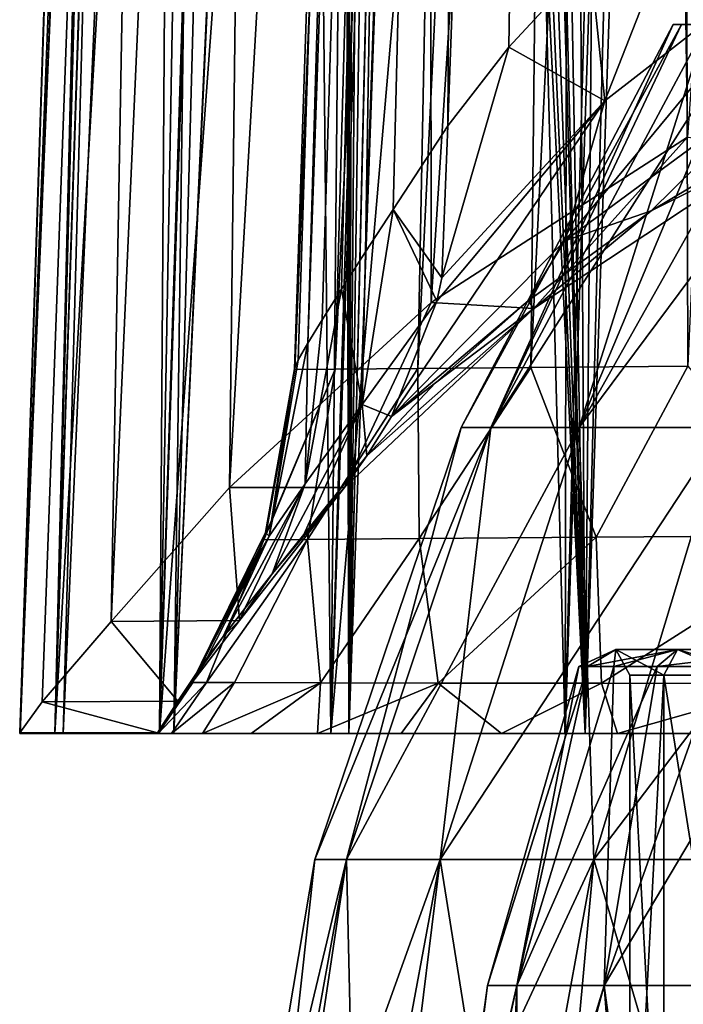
# Model space of a CAD drawing. Header units: millimetres. Extents: x -198 to 325, y 0 to 239.
# Tile 67 of 256: x -21.75 to -16.69, y 45.54 to 53.04. Entities that reach past the tile are written whole.
import ezdxf

# ---------------------------------------------------------------- set-up
doc = ezdxf.new("R2010")
doc.units = ezdxf.units.MM
doc.header["$LTSCALE"] = 65.185185
for name, color, linetype in [('13', 7, 'CONTINUOUS'), ('1374', 7, 'CONTINUOUS'), ('1375', 7, 'CONTINUOUS'), ('1376', 7, 'CONTINUOUS'), ('1403', 7, 'CONTINUOUS'), ('1404', 7, 'CONTINUOUS'), ('1406', 7, 'CONTINUOUS'), ('1408', 7, 'CONTINUOUS'), ('1410', 7, 'CONTINUOUS'), ('1411', 7, 'CONTINUOUS'), ('1412', 7, 'CONTINUOUS'), ('1413', 7, 'CONTINUOUS'), ('1882', 7, 'CONTINUOUS'), ('1883', 7, 'CONTINUOUS'), ('1884', 7, 'CONTINUOUS'), ('1885', 7, 'CONTINUOUS'), ('1886', 7, 'CONTINUOUS'), ('1891', 7, 'CONTINUOUS'), ('1892', 7, 'CONTINUOUS'), ('2', 7, 'CONTINUOUS'), ('302', 7, 'CONTINUOUS'), ('6', 7, 'CONTINUOUS'), ('7', 7, 'CONTINUOUS')]:
    doc.layers.add(name, color=color, linetype=linetype)

msp = doc.modelspace()

# ---------------------------------------------------------------- linework, layer by layer
at = {"layer": '13', "color": 7, "linetype": 'CONTINUOUS'}
for points in [[(-17.4219, 48.1102, 1.5242), (-17.4885, 48.1102, 0), (-17.2071, 48.2404, 1.4258), (-17.4219, 48.1102, 1.5242)], [(-17.4885, 48.1102, 0), (-17.4219, 48.1102, -1.5242), (-17.2071, 48.2404, -1.4258), (-17.4885, 48.1102, 0)], [(-17.4885, 48.1102, 0), (-17.2071, 48.2404, -1.4258), (-17.2071, 48.2404, 1.4258), (-17.4885, 48.1102, 0)], [(-17.2228, 48.1102, 3.0368), (-17.4219, 48.1102, 1.5242), (-16.7377, 48.2404, 4.2386), (-17.2228, 48.1102, 3.0368)], [(-17.4219, 48.1102, 1.5242), (-17.2071, 48.2404, 1.4258), (-16.7377, 48.2404, 4.2386), (-17.4219, 48.1102, 1.5242)], [(-17.4219, 48.1102, -1.5242), (-17.2228, 48.1102, -3.0368), (-17.2071, 48.2404, -1.4258), (-17.4219, 48.1102, -1.5242)], [(-16.8926, 48.1102, 4.5263), (-17.2228, 48.1102, 3.0368), (-16.7377, 48.2404, 4.2386), (-16.8926, 48.1102, 4.5263)], [(-17.2228, 48.1102, -3.0368), (-16.8926, 48.1102, -4.5263), (-16.7377, 48.2404, -4.2386), (-17.2228, 48.1102, -3.0368)], [(-17.2228, 48.1102, -3.0368), (-16.7377, 48.2404, -4.2386), (-17.2071, 48.2404, -1.4258), (-17.2228, 48.1102, -3.0368)], [(-16.8402, 48.0433, -2.9694), (-17.1, 48.0433, 0), (-17.2071, 48.2404, -1.4258), (-16.8402, 48.0433, -2.9694)], [(-16.7377, 48.2404, -4.2386), (-16.8402, 48.0433, -2.9694), (-17.2071, 48.2404, -1.4258), (-16.7377, 48.2404, -4.2386)], [(-17.1, 48.0433, 0), (-16.8402, 48.0433, 2.9694), (-17.2071, 48.2404, 1.4258), (-17.1, 48.0433, 0)], [(-17.2071, 48.2404, -1.4258), (-17.1, 48.0433, 0), (-17.2071, 48.2404, 1.4258), (-17.2071, 48.2404, -1.4258)], [(-17.2071, 48.2404, 1.4258), (-16.8402, 48.0433, 2.9694), (-16.7377, 48.2404, 4.2386), (-17.2071, 48.2404, 1.4258)], [(-16.4338, 48.1102, 5.9814), (-16.8926, 48.1102, 4.5263), (-15.8118, 48.2404, 6.9357), (-16.4338, 48.1102, 5.9814)], [(-16.8926, 48.1102, 4.5263), (-16.7377, 48.2404, 4.2386), (-15.8118, 48.2404, 6.9357), (-16.8926, 48.1102, 4.5263)], [(-16.8926, 48.1102, -4.5263), (-16.4338, 48.1102, -5.9814), (-16.7377, 48.2404, -4.2386), (-16.8926, 48.1102, -4.5263)], [(-16.0687, 48.0433, -5.8485), (-16.8402, 48.0433, -2.9694), (-16.7377, 48.2404, -4.2386), (-16.0687, 48.0433, -5.8485)], [(-16.8402, 48.0433, 2.9694), (-16.0687, 48.0433, 5.8485), (-16.7377, 48.2404, 4.2386), (-16.8402, 48.0433, 2.9694)], [(-16.4338, 48.1102, -5.9814), (-15.8118, 48.2404, -6.9357), (-16.7377, 48.2404, -4.2386), (-16.4338, 48.1102, -5.9814)], [(-15.8118, 48.2404, -6.9357), (-16.0687, 48.0433, -5.8485), (-16.7377, 48.2404, -4.2386), (-15.8118, 48.2404, -6.9357)], [(-16.7377, 48.2404, 4.2386), (-16.0687, 48.0433, 5.8485), (-15.8118, 48.2404, 6.9357), (-16.7377, 48.2404, 4.2386)]]:
    msp.add_3dface(points, dxfattribs=at)
at = {"layer": '1374', "color": 7, "linetype": 'CONTINUOUS'}
for points in [[(-21.4179, 47.6, 3.7858), (-21.7457, 47.6, 0.4339), (-20.6949, 47.6, 0.4339), (-21.4179, 47.6, 3.7858)], [(-20.5765, 47.6, 7.048), (-21.4179, 47.6, 3.7858), (-20.5932, 47.6, 2.1003), (-20.5765, 47.6, 7.048)], [(-20.5932, 47.6, 2.1003), (-21.4179, 47.6, 3.7858), (-20.6949, 47.6, 0.4339), (-20.5932, 47.6, 2.1003)], [(-20.357, 47.6, 3.7522), (-20.5765, 47.6, 7.048), (-20.5932, 47.6, 2.1003), (-20.357, 47.6, 3.7522)], [(-19.2408, 47.6, 10.1406), (-20.5765, 47.6, 7.048), (-19.4814, 47.6, 7.0126), (-19.2408, 47.6, 10.1406)], [(-19.4814, 47.6, 7.0126), (-20.5765, 47.6, 7.048), (-19.9857, 47.6, 5.3966), (-19.4814, 47.6, 7.0126)], [(-19.9857, 47.6, 5.3966), (-20.5765, 47.6, 7.048), (-20.357, 47.6, 3.7522), (-19.9857, 47.6, 5.3966)], [(-18.8433, 47.6, 8.5854), (-19.2408, 47.6, 10.1406), (-19.4814, 47.6, 7.0126), (-18.8433, 47.6, 8.5854)], [(-17.4409, 47.6, 12.994), (-19.2408, 47.6, 10.1406), (-18.0793, 47.6, 10.1027), (-17.4409, 47.6, 12.994)], [(-18.0793, 47.6, 10.1027), (-19.2408, 47.6, 10.1406), (-18.8433, 47.6, 8.5854), (-18.0793, 47.6, 10.1027)], [(-17.1947, 47.6, 11.5499), (-17.4409, 47.6, 12.994), (-18.0793, 47.6, 10.1027), (-17.1947, 47.6, 11.5499)], [(-15.2229, 47.6, 15.5345), (-17.4409, 47.6, 12.994), (-16.1969, 47.6, 12.9191), (-15.2229, 47.6, 15.5345)], [(-16.1969, 47.6, 12.9191), (-17.4409, 47.6, 12.994), (-17.1947, 47.6, 11.5499), (-16.1969, 47.6, 12.9191)]]:
    msp.add_3dface(points, dxfattribs=at)
at = {"layer": '1375', "color": 7, "linetype": 'CONTINUOUS'}
for points in [[(-16.9974, 76.0727, -11.9903), (-14.9554, 76.3218, -14.4454), (-16.662, 52.143, -13.7424), (-16.9974, 76.0727, -11.9903)], [(-18.6385, 75.8379, -9.2526), (-16.9974, 76.0727, -11.9903), (-18.6134, 50.882, -11.0383), (-18.6385, 75.8379, -9.2526)], [(-18.6134, 50.882, -11.0383), (-16.9974, 76.0727, -11.9903), (-16.662, 52.143, -13.7424), (-18.6134, 50.882, -11.0383)], [(-19.8388, 75.6387, -6.301), (-18.6385, 75.8379, -9.2526), (-20.1508, 49.4738, -8.0185), (-19.8388, 75.6387, -6.301)], [(-20.1508, 49.4738, -8.0185), (-18.6385, 75.8379, -9.2526), (-18.6134, 50.882, -11.0383), (-20.1508, 49.4738, -8.0185)], [(-20.5708, 75.494, -3.2128), (-19.8388, 75.6387, -6.301), (-21.0534, 48.4536, -5.3467), (-20.5708, 75.494, -3.2128)], [(-21.0534, 48.4536, -5.3467), (-19.8388, 75.6387, -6.301), (-20.1508, 49.4738, -8.0185), (-21.0534, 48.4536, -5.3467)], [(-21.7498, 47.6047), (-20.8227, 75.4176), (-20.5708, 75.494, -3.2128), (-21.7498, 47.6047)], [(-21.7498, 47.6047), (-20.5708, 75.494, -3.2128), (-21.5775, 47.8421, -2.6686), (-21.7498, 47.6047)], [(-21.5775, 47.8421, -2.6686), (-20.5708, 75.494, -3.2128), (-21.0534, 48.4536, -5.3467), (-21.5775, 47.8421, -2.6686)]]:
    msp.add_3dface(points, dxfattribs=at)
at = {"layer": '1376', "color": 7, "linetype": 'CONTINUOUS'}
for points in [[(-19.8207, 75.5056, 6.6575), (-20.5765, 47.6, 7.048), (-19.3049, 75.5725, 8.1397), (-19.8207, 75.5056, 6.6575)], [(-19.3049, 75.5725, 8.1397), (-20.5765, 47.6, 7.048), (-19.307, 75.3711, 8.1504), (-19.3049, 75.5725, 8.1397)], [(-21.4179, 47.6, 3.7858), (-20.5765, 47.6, 7.048), (-20.2009, 75.4591, 5.2705), (-21.4179, 47.6, 3.7858)], [(-20.6665, 75.4125, 2.6601), (-21.4179, 47.6, 3.7858), (-20.2009, 75.4591, 5.2705), (-20.6665, 75.4125, 2.6601)], [(-20.2009, 75.4591, 5.2705), (-20.5765, 47.6, 7.048), (-19.8207, 75.5056, 6.6575), (-20.2009, 75.4591, 5.2705)], [(-21.7498, 47.6047), (-21.7489, 47.6012, 0.2152), (-20.8227, 75.4176), (-21.7498, 47.6047)], [(-21.7489, 47.6012, 0.2152), (-21.7457, 47.6, 0.4339), (-20.8227, 75.4176), (-21.7489, 47.6012, 0.2152)], [(-20.8227, 75.4176), (-21.7457, 47.6, 0.4339), (-20.6665, 75.4125, 2.6601), (-20.8227, 75.4176)], [(-21.7457, 47.6, 0.4339), (-21.4179, 47.6, 3.7858), (-20.6665, 75.4125, 2.6601), (-21.7457, 47.6, 0.4339)], [(-19.3091, 75.1681, 8.1611), (-19.307, 75.3711, 8.1504), (-20.5765, 47.6, 7.048), (-19.3091, 75.1681, 8.1611)], [(-20.5765, 47.6, 7.048), (-19.2408, 47.6, 10.1406), (-19.3091, 75.1681, 8.1611), (-20.5765, 47.6, 7.048)], [(-19.3091, 75.1681, 8.1611), (-19.2408, 47.6, 10.1406), (-19.3047, 74.4045, 8.2328), (-19.3091, 75.1681, 8.1611)], [(-19.3047, 74.4045, 8.2328), (-19.2408, 47.6, 10.1406), (-19.2776, 73.678, 8.3577), (-19.3047, 74.4045, 8.2328)], [(-19.2776, 73.678, 8.3577), (-19.2408, 47.6, 10.1406), (-19.2511, 73.2505, 8.4562), (-19.2776, 73.678, 8.3577)], [(-19.2511, 73.2505, 8.4562), (-19.2408, 47.6, 10.1406), (-19.2283, 72.9551, 8.5343), (-19.2511, 73.2505, 8.4562)], [(-19.2283, 72.9551, 8.5343), (-19.2408, 47.6, 10.1406), (-19.1536, 72.2045, 8.7682), (-19.2283, 72.9551, 8.5343)], [(-19.1536, 72.2045, 8.7682), (-19.2408, 47.6, 10.1406), (-19.0497, 71.4192, 9.0635), (-19.1536, 72.2045, 8.7682)], [(-19.0497, 71.4192, 9.0635), (-19.2408, 47.6, 10.1406), (-18.9105, 70.5885, 9.426), (-19.0497, 71.4192, 9.0635)], [(-18.9105, 70.5885, 9.426), (-19.2408, 47.6, 10.1406), (-18.7276, 69.7003, 9.8642), (-18.9105, 70.5885, 9.426)], [(-18.7276, 69.7003, 9.8642), (-19.2408, 47.6, 10.1406), (-18.7233, 69.681, 9.8742), (-18.7276, 69.7003, 9.8642)], [(-18.7233, 69.681, 9.8742), (-19.2408, 47.6, 10.1406), (-18.4888, 68.74, 10.3892), (-18.7233, 69.681, 9.8742)], [(-19.2408, 47.6, 10.1406), (-17.4409, 47.6, 12.994), (-18.4888, 68.74, 10.3892), (-19.2408, 47.6, 10.1406)], [(-18.4888, 68.74, 10.3892), (-17.4409, 47.6, 12.994), (-18.3439, 68.2303, 10.6869), (-18.4888, 68.74, 10.3892)], [(-18.3439, 68.2303, 10.6869), (-17.4409, 47.6, 12.994), (-18.1795, 67.7012, 11.0091), (-18.3439, 68.2303, 10.6869)], [(-18.1795, 67.7012, 11.0091), (-17.4409, 47.6, 12.994), (-17.9938, 67.1537, 11.3556), (-18.1795, 67.7012, 11.0091)], [(-17.9938, 67.1537, 11.3556), (-17.4409, 47.6, 12.994), (-17.9284, 66.9719, 11.4734), (-17.9938, 67.1537, 11.3556)], [(-17.9284, 66.9719, 11.4734), (-17.4409, 47.6, 12.994), (-17.7847, 66.5889, 11.7259), (-17.9284, 66.9719, 11.4734)], [(-17.7847, 66.5889, 11.7259), (-17.4409, 47.6, 12.994), (-17.5505, 66.0101, 12.119), (-17.7847, 66.5889, 11.7259)], [(-17.5505, 66.0101, 12.119), (-17.4409, 47.6, 12.994), (-17.2896, 65.4198, 12.5333), (-17.5505, 66.0101, 12.119)], [(-17.2896, 65.4198, 12.5333), (-17.4409, 47.6, 12.994), (-17.001, 64.8224, 12.9661), (-17.2896, 65.4198, 12.5333)], [(-17.001, 64.8224, 12.9661), (-17.4409, 47.6, 12.994), (-16.8749, 64.5779, 13.1476), (-17.001, 64.8224, 12.9661)], [(-17.4409, 47.6, 12.994), (-15.2229, 47.6, 15.5345), (-16.8749, 64.5779, 13.1476), (-17.4409, 47.6, 12.994)], [(-16.8749, 64.5779, 13.1476), (-15.2229, 47.6, 15.5345), (-16.6794, 64.2157, 13.4205), (-16.8749, 64.5779, 13.1476)]]:
    msp.add_3dface(points, dxfattribs=at)
at = {"layer": '1403', "color": 7, "linetype": 'CONTINUOUS'}
for points in [[(-17.7127, 73.5034, -6.5514), (-18.3633, 73.4015, -4.4246), (-18.4864, 52.2292, -6.4961), (-17.7127, 73.5034, -6.5514)], [(-18.0238, 52.8282, -7.6359), (-17.7127, 73.5034, -6.5514), (-18.4864, 52.2292, -6.4961), (-18.0238, 52.8282, -7.6359)], [(-17.4029, 53.4986, -8.9123), (-17.7127, 73.5034, -6.5514), (-18.0238, 52.8282, -7.6359), (-17.4029, 53.4986, -8.9123)], [(-18.3633, 73.4015, -4.4246), (-18.7564, 73.3294, -2.2534), (-19.1139, 51.2695, -4.4568), (-18.3633, 73.4015, -4.4246)], [(-18.9038, 51.5919, -5.2372), (-18.3633, 73.4015, -4.4246), (-19.1139, 51.2695, -4.4568), (-18.9038, 51.5919, -5.2372)], [(-18.4864, 52.2292, -6.4961), (-18.3633, 73.4015, -4.4246), (-18.9038, 51.5919, -5.2372), (-18.4864, 52.2292, -6.4961)], [(-18.8925, 73.2904), (-19.6563, 50.3772), (-19.6275, 50.4455, -1.0206), (-18.8925, 73.2904)], [(-19.5549, 50.5729, -1.9286), (-18.8925, 73.2904), (-19.6275, 50.4455, -1.0206), (-19.5549, 50.5729, -1.9286)], [(-18.7564, 73.3294, -2.2534), (-18.8925, 73.2904), (-19.5549, 50.5729, -1.9286), (-18.7564, 73.3294, -2.2534)], [(-19.446, 50.7505, -2.7809), (-18.7564, 73.3294, -2.2534), (-19.5549, 50.5729, -1.9286), (-19.446, 50.7505, -2.7809)], [(-19.2987, 50.983, -3.6247), (-18.7564, 73.3294, -2.2534), (-19.446, 50.7505, -2.7809), (-19.2987, 50.983, -3.6247)], [(-19.1139, 51.2695, -4.4568), (-18.7564, 73.3294, -2.2534), (-19.2987, 50.983, -3.6247), (-19.1139, 51.2695, -4.4568)]]:
    msp.add_3dface(points, dxfattribs=at)
at = {"layer": '1404', "color": 7, "linetype": 'CONTINUOUS'}
for points in [[(-15.625, 73.6361, 11.0845), (-16.6588, 50.3974, 10.48), (-16.7218, 73.5094, 9.177), (-15.625, 73.6361, 11.0845)], [(-16.6588, 50.3974, 10.48), (-17.8538, 50.3873, 8.2612), (-16.7218, 73.5094, 9.177), (-16.6588, 50.3974, 10.48)], [(-16.7218, 73.5094, 9.177), (-17.8538, 50.3873, 8.2612), (-17.6071, 73.4067, 7.1505), (-16.7218, 73.5094, 9.177)], [(-17.8538, 50.3873, 8.2612), (-18.7164, 50.3801, 6.0327), (-17.6071, 73.4067, 7.1505), (-17.8538, 50.3873, 8.2612)], [(-17.6071, 73.4067, 7.1505), (-18.7164, 50.3801, 6.0327), (-18.2659, 73.3336, 5.0346), (-17.6071, 73.4067, 7.1505)], [(-19.6563, 50.3772), (-18.8925, 73.2904), (-18.7103, 73.2913, 2.7284), (-19.6563, 50.3772)], [(-19.6552, 50.3727, 0.2215), (-19.6563, 50.3765, 0.0256), (-18.7103, 73.2913, 2.7284), (-19.6552, 50.3727, 0.2215)], [(-18.7103, 73.2913, 2.7284), (-19.6563, 50.3765, 0.0256), (-19.6563, 50.3772), (-18.7103, 73.2913, 2.7284)], [(-19.6522, 50.3718, 0.4103), (-19.6552, 50.3727, 0.2215), (-18.7103, 73.2913, 2.7284), (-19.6522, 50.3718, 0.4103)], [(-19.3453, 50.3746, 3.4934), (-19.6522, 50.3718, 0.4103), (-18.7103, 73.2913, 2.7284), (-19.3453, 50.3746, 3.4934)], [(-18.7164, 50.3801, 6.0327), (-19.3453, 50.3746, 3.4934), (-18.2659, 73.3336, 5.0346), (-18.7164, 50.3801, 6.0327)], [(-18.2659, 73.3336, 5.0346), (-19.3453, 50.3746, 3.4934), (-18.7103, 73.2913, 2.7284), (-18.2659, 73.3336, 5.0346)]]:
    msp.add_3dface(points, dxfattribs=at)
at = {"layer": '1406', "color": 7, "linetype": 'CONTINUOUS'}
for points in [[(-18.6134, 50.882, -11.0383), (-16.662, 52.143, -13.7424), (-17.8314, 50.8366, -10.941), (-18.6134, 50.882, -11.0383)], [(-17.8314, 50.8366, -10.941), (-16.662, 52.143, -13.7424), (-15.9745, 52.0621, -13.569), (-17.8314, 50.8366, -10.941)], [(-20.1508, 49.4738, -8.0185), (-18.6134, 50.882, -11.0383), (-19.2756, 49.4738, -8.0185), (-20.1508, 49.4738, -8.0185)], [(-19.2756, 49.4738, -8.0185), (-18.6134, 50.882, -11.0383), (-17.8314, 50.8366, -10.941), (-19.2756, 49.4738, -8.0185)]]:
    msp.add_3dface(points, dxfattribs=at)
at = {"layer": '1408', "color": 7, "linetype": 'CONTINUOUS'}
for points in [[(-21.0534, 48.4536, -5.3467), (-20.1508, 49.4738, -8.0185), (-20.0759, 48.4599, -5.3675), (-21.0534, 48.4536, -5.3467)], [(-20.1508, 49.4738, -8.0185), (-19.2756, 49.4738, -8.0185), (-20.0759, 48.4599, -5.3675), (-20.1508, 49.4738, -8.0185)], [(-21.5775, 47.8421, -2.6686), (-21.0534, 48.4536, -5.3467), (-20.5461, 47.8448, -2.6856), (-21.5775, 47.8421, -2.6686)], [(-20.5461, 47.8448, -2.6856), (-21.0534, 48.4536, -5.3467), (-20.0759, 48.4599, -5.3675), (-20.5461, 47.8448, -2.6856)], [(-21.7498, 47.6047), (-21.5775, 47.8421, -2.6686), (-20.6993, 47.6055, -0.0352), (-21.7498, 47.6047)], [(-20.6993, 47.6055, -0.0352), (-21.5775, 47.8421, -2.6686), (-20.5461, 47.8448, -2.6856), (-20.6993, 47.6055, -0.0352)], [(-20.6983, 47.6014, 0.1993), (-21.7498, 47.6047), (-20.6993, 47.6055, -0.0352), (-20.6983, 47.6014, 0.1993)], [(-21.7489, 47.6012, 0.2152), (-21.7498, 47.6047), (-20.6983, 47.6014, 0.1993), (-21.7489, 47.6012, 0.2152)], [(-20.6949, 47.6, 0.4339), (-21.7489, 47.6012, 0.2152), (-20.6983, 47.6014, 0.1993), (-20.6949, 47.6, 0.4339)], [(-21.7457, 47.6, 0.4339), (-21.7489, 47.6012, 0.2152), (-20.6949, 47.6, 0.4339), (-21.7457, 47.6, 0.4339)]]:
    msp.add_3dface(points, dxfattribs=at)
at = {"layer": '1410', "color": 7, "linetype": 'CONTINUOUS'}
for points in [[(-16.939, 51.5807, -11.9948), (-15.9745, 52.0621, -13.569), (-15.7166, 52.3091, -13.6252), (-16.939, 51.5807, -11.9948)], [(-17.8314, 50.8366, -10.941), (-15.9745, 52.0621, -13.569), (-16.939, 51.5807, -11.9948), (-17.8314, 50.8366, -10.941)], [(-17.8762, 50.8961, -10.4686), (-17.8314, 50.8366, -10.941), (-16.939, 51.5807, -11.9948), (-17.8762, 50.8961, -10.4686)], [(-18.5824, 50.2714, -9.0774), (-17.8314, 50.8366, -10.941), (-17.8762, 50.8961, -10.4686), (-18.5824, 50.2714, -9.0774)], [(-19.2756, 49.4738, -8.0185), (-17.8314, 50.8366, -10.941), (-19.1057, 49.7152, -7.838), (-19.2756, 49.4738, -8.0185)], [(-19.1057, 49.7152, -7.838), (-17.8314, 50.8366, -10.941), (-18.5824, 50.2714, -9.0774), (-19.1057, 49.7152, -7.838)]]:
    msp.add_3dface(points, dxfattribs=at)
at = {"layer": '1411', "color": 7, "linetype": 'CONTINUOUS'}
for points in [[(-19.5857, 49.1165, -6.2964), (-19.2756, 49.4738, -8.0185), (-19.1057, 49.7152, -7.838), (-19.5857, 49.1165, -6.2964)], [(-20.0759, 48.4599, -5.3675), (-19.2756, 49.4738, -8.0185), (-19.825, 48.8165, -5.3522), (-20.0759, 48.4599, -5.3675)], [(-19.825, 48.8165, -5.3522), (-19.2756, 49.4738, -8.0185), (-19.5857, 49.1165, -6.2964), (-19.825, 48.8165, -5.3522)], [(-20.0337, 48.5523, -4.3545), (-20.0759, 48.4599, -5.3675), (-19.825, 48.8165, -5.3522), (-20.0337, 48.5523, -4.3545)], [(-20.1992, 48.3387, -3.3485), (-20.0759, 48.4599, -5.3675), (-20.0337, 48.5523, -4.3545), (-20.1992, 48.3387, -3.3485)], [(-20.5461, 47.8448, -2.6856), (-20.0759, 48.4599, -5.3675), (-20.1992, 48.3387, -3.3485), (-20.5461, 47.8448, -2.6856)], [(-20.3212, 48.1757, -2.336), (-20.5461, 47.8448, -2.6856), (-20.1992, 48.3387, -3.3485), (-20.3212, 48.1757, -2.336)], [(-20.4025, 48.0583, -1.2612), (-20.5461, 47.8448, -2.6856), (-20.3212, 48.1757, -2.336), (-20.4025, 48.0583, -1.2612)], [(-20.4351, 47.9938, -0.0563), (-20.5461, 47.8448, -2.6856), (-20.4025, 48.0583, -1.2612), (-20.4351, 47.9938, -0.0563)], [(-20.6993, 47.6055, -0.0352), (-20.5461, 47.8448, -2.6856), (-20.4351, 47.993, -0.0259), (-20.6993, 47.6055, -0.0352)], [(-20.5461, 47.8448, -2.6856), (-20.4351, 47.9938, -0.0563), (-20.4351, 47.993, -0.0259), (-20.5461, 47.8448, -2.6856)]]:
    msp.add_3dface(points, dxfattribs=at)
at = {"layer": '1412', "color": 7, "linetype": 'CONTINUOUS'}
for points in [[(-20.434, 47.989, 0.2065), (-20.6993, 47.6055, -0.0352), (-20.4351, 47.993, -0.0259), (-20.434, 47.989, 0.2065)], [(-20.6983, 47.6014, 0.1993), (-20.6993, 47.6055, -0.0352), (-20.434, 47.989, 0.2065), (-20.6983, 47.6014, 0.1993)], [(-20.4308, 47.9876, 0.4283), (-20.6983, 47.6014, 0.1993), (-20.434, 47.989, 0.2065), (-20.4308, 47.9876, 0.4283)], [(-20.6949, 47.6, 0.4339), (-20.6983, 47.6014, 0.1993), (-20.4308, 47.9876, 0.4283), (-20.6949, 47.6, 0.4339)]]:
    msp.add_3dface(points, dxfattribs=at)
at = {"layer": '1413', "color": 7, "linetype": 'CONTINUOUS'}
for points in [[(-20.5932, 47.6, 2.1003), (-20.6949, 47.6, 0.4339), (-20.3268, 47.9878, 2.1035), (-20.5932, 47.6, 2.1003)], [(-20.3268, 47.9878, 2.1035), (-20.6949, 47.6, 0.4339), (-20.4308, 47.9876, 0.4283), (-20.3268, 47.9878, 2.1035)], [(-20.1119, 47.987, 3.6274), (-20.5932, 47.6, 2.1003), (-20.3268, 47.9878, 2.1035), (-20.1119, 47.987, 3.6274)], [(-20.357, 47.6, 3.7522), (-20.5932, 47.6, 2.1003), (-20.1119, 47.987, 3.6274), (-20.357, 47.6, 3.7522)], [(-19.4575, 47.9856, 6.2659), (-20.357, 47.6, 3.7522), (-20.1119, 47.987, 3.6274), (-19.4575, 47.9856, 6.2659)], [(-19.9857, 47.6, 5.3966), (-20.357, 47.6, 3.7522), (-19.4575, 47.9856, 6.2659), (-19.9857, 47.6, 5.3966)], [(-19.4814, 47.6, 7.0126), (-19.9857, 47.6, 5.3966), (-19.4575, 47.9856, 6.2659), (-19.4814, 47.6, 7.0126)], [(-18.56, 47.9837, 8.5804), (-19.4814, 47.6, 7.0126), (-19.4575, 47.9856, 6.2659), (-18.56, 47.9837, 8.5804)], [(-18.8433, 47.6, 8.5854), (-19.4814, 47.6, 7.0126), (-18.56, 47.9837, 8.5804), (-18.8433, 47.6, 8.5854)], [(-18.0793, 47.6, 10.1027), (-18.8433, 47.6, 8.5854), (-18.56, 47.9837, 8.5804), (-18.0793, 47.6, 10.1027)], [(-17.3174, 47.9818, 10.8845), (-18.0793, 47.6, 10.1027), (-18.56, 47.9837, 8.5804), (-17.3174, 47.9818, 10.8845)], [(-17.1947, 47.6, 11.5499), (-18.0793, 47.6, 10.1027), (-17.3174, 47.9818, 10.8845), (-17.1947, 47.6, 11.5499)], [(-15.8494, 47.9793, 12.9427), (-17.1947, 47.6, 11.5499), (-17.3174, 47.9818, 10.8845), (-15.8494, 47.9793, 12.9427)], [(-16.1969, 47.6, 12.9191), (-17.1947, 47.6, 11.5499), (-15.8494, 47.9793, 12.9427), (-16.1969, 47.6, 12.9191)]]:
    msp.add_3dface(points, dxfattribs=at)
at = {"layer": '1882', "color": 7, "linetype": 'CONTINUOUS'}
for points in [[(-16.5776, 54.2378, -10.3205), (-17.4029, 53.4986, -8.9123), (-17.2899, 52.4194, -9.5976), (-16.5776, 54.2378, -10.3205)], [(-15.6765, 53.6756, -11.984), (-16.5776, 54.2378, -10.3205), (-17.2899, 52.4194, -9.5976), (-15.6765, 53.6756, -11.984)], [(-15.6765, 53.6756, -11.984), (-17.2899, 52.4194, -9.5976), (-17.5965, 51.3514, -10.2322), (-15.6765, 53.6756, -11.984)], [(-15.6765, 53.6756, -11.984), (-17.5965, 51.3514, -10.2322), (-15.9083, 52.5941, -12.6277), (-15.6765, 53.6756, -11.984)], [(-17.4029, 53.4986, -8.9123), (-18.0238, 52.8282, -7.6359), (-17.2899, 52.4194, -9.5976), (-17.4029, 53.4986, -8.9123)], [(-18.0238, 52.8282, -7.6359), (-18.4864, 52.2292, -6.4961), (-18.5322, 51.0691, -7.03), (-18.0238, 52.8282, -7.6359)], [(-18.0238, 52.8282, -7.6359), (-18.5322, 51.0691, -7.03), (-17.2899, 52.4194, -9.5976), (-18.0238, 52.8282, -7.6359)], [(-17.5965, 51.3514, -10.2322), (-16.939, 51.5807, -11.9948), (-15.9083, 52.5941, -12.6277), (-17.5965, 51.3514, -10.2322)], [(-16.939, 51.5807, -11.9948), (-15.7166, 52.3091, -13.6252), (-15.9083, 52.5941, -12.6277), (-16.939, 51.5807, -11.9948)], [(-18.5708, 50.8938, -7.1219), (-18.9177, 50.013, -7.6384), (-17.2899, 52.4194, -9.5976), (-18.5708, 50.8938, -7.1219)], [(-17.2899, 52.4194, -9.5976), (-18.9177, 50.013, -7.6384), (-17.5965, 51.3514, -10.2322), (-17.2899, 52.4194, -9.5976)], [(-18.5322, 51.0691, -7.03), (-18.5708, 50.8938, -7.1219), (-17.2899, 52.4194, -9.5976), (-18.5322, 51.0691, -7.03)], [(-17.8762, 50.8961, -10.4686), (-16.939, 51.5807, -11.9948), (-17.5965, 51.3514, -10.2322), (-17.8762, 50.8961, -10.4686)], [(-18.9177, 50.013, -7.6384), (-17.8762, 50.8961, -10.4686), (-17.5965, 51.3514, -10.2322), (-18.9177, 50.013, -7.6384)], [(-18.5824, 50.2714, -9.0774), (-17.8762, 50.8961, -10.4686), (-18.9177, 50.013, -7.6384), (-18.5824, 50.2714, -9.0774)], [(-19.1057, 49.7152, -7.838), (-18.5824, 50.2714, -9.0774), (-18.9177, 50.013, -7.6384), (-19.1057, 49.7152, -7.838)]]:
    msp.add_3dface(points, dxfattribs=at)
at = {"layer": '1883', "color": 7, "linetype": 'CONTINUOUS'}
for points in [[(-18.4864, 52.2292, -6.4961), (-18.9038, 51.5919, -5.2372), (-18.5322, 51.0691, -7.03), (-18.4864, 52.2292, -6.4961)], [(-18.9038, 51.5919, -5.2372), (-19.1139, 51.2695, -4.4568), (-19.1393, 50.1064, -5.496), (-18.9038, 51.5919, -5.2372)], [(-18.9038, 51.5919, -5.2372), (-19.1393, 50.1064, -5.496), (-18.5708, 50.8938, -7.1219), (-18.9038, 51.5919, -5.2372)], [(-18.9038, 51.5919, -5.2372), (-18.5708, 50.8938, -7.1219), (-18.5322, 51.0691, -7.03), (-18.9038, 51.5919, -5.2372)], [(-19.1139, 51.2695, -4.4568), (-19.2987, 50.983, -3.6247), (-19.1393, 50.1064, -5.496), (-19.1139, 51.2695, -4.4568)], [(-19.2987, 50.983, -3.6247), (-19.446, 50.7505, -2.7809), (-19.5737, 49.5004, -3.7538), (-19.2987, 50.983, -3.6247)], [(-19.2987, 50.983, -3.6247), (-19.5737, 49.5004, -3.7538), (-19.1393, 50.1064, -5.496), (-19.2987, 50.983, -3.6247)], [(-18.5708, 50.8938, -7.1219), (-19.1393, 50.1064, -5.496), (-18.9177, 50.013, -7.6384), (-18.5708, 50.8938, -7.1219)], [(-19.446, 50.7505, -2.7809), (-19.5549, 50.5729, -1.9286), (-19.5737, 49.5004, -3.7538), (-19.446, 50.7505, -2.7809)], [(-19.5549, 50.5729, -1.9286), (-19.6275, 50.4455, -1.0206), (-19.8491, 49.1016, -1.9205), (-19.5549, 50.5729, -1.9286)], [(-19.5549, 50.5729, -1.9286), (-19.8491, 49.1016, -1.9205), (-19.5737, 49.5004, -3.7538), (-19.5549, 50.5729, -1.9286)], [(-19.6275, 50.4455, -1.0206), (-19.6563, 50.3772), (-19.8491, 49.1016, -1.9205), (-19.6275, 50.4455, -1.0206)], [(-19.8491, 49.1016, -1.9205), (-19.6563, 50.3772), (-19.8763, 49.1301, -0.0293), (-19.8491, 49.1016, -1.9205)], [(-19.825, 48.8165, -5.3522), (-19.5857, 49.1165, -6.2964), (-19.1393, 50.1064, -5.496), (-19.825, 48.8165, -5.3522)], [(-19.5737, 49.5004, -3.7538), (-19.825, 48.8165, -5.3522), (-19.1393, 50.1064, -5.496), (-19.5737, 49.5004, -3.7538)], [(-19.5857, 49.1165, -6.2964), (-19.1057, 49.7152, -7.838), (-19.1393, 50.1064, -5.496), (-19.5857, 49.1165, -6.2964)], [(-19.1393, 50.1064, -5.496), (-19.1057, 49.7152, -7.838), (-18.9177, 50.013, -7.6384), (-19.1393, 50.1064, -5.496)], [(-20.1992, 48.3387, -3.3485), (-20.0337, 48.5523, -4.3545), (-19.5737, 49.5004, -3.7538), (-20.1992, 48.3387, -3.3485)], [(-19.8491, 49.1016, -1.9205), (-20.1992, 48.3387, -3.3485), (-19.5737, 49.5004, -3.7538), (-19.8491, 49.1016, -1.9205)], [(-20.0337, 48.5523, -4.3545), (-19.825, 48.8165, -5.3522), (-19.5737, 49.5004, -3.7538), (-20.0337, 48.5523, -4.3545)], [(-19.9467, 48.9306, -0.034), (-19.8491, 49.1016, -1.9205), (-19.8763, 49.1301, -0.0293), (-19.9467, 48.9306, -0.034)], [(-20.4025, 48.0583, -1.2612), (-20.3212, 48.1757, -2.336), (-19.8491, 49.1016, -1.9205), (-20.4025, 48.0583, -1.2612)], [(-19.9467, 48.9306, -0.034), (-20.4025, 48.0583, -1.2612), (-19.8491, 49.1016, -1.9205), (-19.9467, 48.9306, -0.034)], [(-20.3212, 48.1757, -2.336), (-20.1992, 48.3387, -3.3485), (-19.8491, 49.1016, -1.9205), (-20.3212, 48.1757, -2.336)], [(-20.4351, 47.9938, -0.0563), (-20.4025, 48.0583, -1.2612), (-19.9467, 48.9306, -0.034), (-20.4351, 47.9938, -0.0563)]]:
    msp.add_3dface(points, dxfattribs=at)
at = {"layer": '1884', "color": 7, "linetype": 'CONTINUOUS'}
for points in [[(-19.8763, 49.1301, -0.0293), (-19.6563, 50.3772), (-19.8763, 49.1294, -0.0014), (-19.8763, 49.1301, -0.0293)], [(-19.6563, 50.3772), (-19.6563, 50.3765, 0.0256), (-19.8763, 49.1294, -0.0014), (-19.6563, 50.3772)], [(-20.4351, 47.993, -0.0259), (-19.9467, 48.9306, -0.034), (-19.8763, 49.1301, -0.0293), (-20.4351, 47.993, -0.0259)], [(-20.4351, 47.993, -0.0259), (-19.8763, 49.1301, -0.0293), (-19.8763, 49.1294, -0.0014), (-20.4351, 47.993, -0.0259)], [(-20.4351, 47.993, -0.0259), (-20.4351, 47.9938, -0.0563), (-19.9467, 48.9306, -0.034), (-20.4351, 47.993, -0.0259)]]:
    msp.add_3dface(points, dxfattribs=at)
at = {"layer": '1885', "color": 7, "linetype": 'CONTINUOUS'}
for points in [[(-19.8763, 49.1294, -0.0014), (-19.6563, 50.3765, 0.0256), (-19.8721, 49.1244, 0.4159), (-19.8763, 49.1294, -0.0014)], [(-19.6563, 50.3765, 0.0256), (-19.6552, 50.3727, 0.2215), (-19.8721, 49.1244, 0.4159), (-19.6563, 50.3765, 0.0256)], [(-19.6552, 50.3727, 0.2215), (-19.6522, 50.3718, 0.4103), (-19.8721, 49.1244, 0.4159), (-19.6552, 50.3727, 0.2215)], [(-20.434, 47.989, 0.2065), (-20.4351, 47.993, -0.0259), (-19.8763, 49.1294, -0.0014), (-20.434, 47.989, 0.2065)], [(-20.434, 47.989, 0.2065), (-19.8763, 49.1294, -0.0014), (-19.8885, 49.0749, 0.4163), (-20.434, 47.989, 0.2065)], [(-19.8885, 49.0749, 0.4163), (-19.8763, 49.1294, -0.0014), (-19.8721, 49.1244, 0.4159), (-19.8885, 49.0749, 0.4163)], [(-20.4308, 47.9876, 0.4283), (-20.434, 47.989, 0.2065), (-19.8885, 49.0749, 0.4163), (-20.4308, 47.9876, 0.4283)]]:
    msp.add_3dface(points, dxfattribs=at)
at = {"layer": '1886', "color": 7, "linetype": 'CONTINUOUS'}
for points in [[(-17.8538, 50.3873, 8.2612), (-16.6588, 50.3974, 10.48), (-17.3569, 49.0947, 9.7411), (-17.8538, 50.3873, 8.2612)], [(-17.3569, 49.0947, 9.7411), (-16.6588, 50.3974, 10.48), (-15.5472, 49.1072, 12.4393), (-17.3569, 49.0947, 9.7411)], [(-19.3453, 50.3746, 3.4934), (-19.8885, 49.0749, 0.4163), (-19.8721, 49.1244, 0.4159), (-19.3453, 50.3746, 3.4934)], [(-19.8885, 49.0749, 0.4163), (-19.3453, 50.3746, 3.4934), (-19.5558, 49.0777, 3.6494), (-19.8885, 49.0749, 0.4163)], [(-19.6522, 50.3718, 0.4103), (-19.3453, 50.3746, 3.4934), (-19.8721, 49.1244, 0.4159), (-19.6522, 50.3718, 0.4103)], [(-19.3453, 50.3746, 3.4934), (-18.7164, 50.3801, 6.0327), (-19.5558, 49.0777, 3.6494), (-19.3453, 50.3746, 3.4934)], [(-19.5558, 49.0777, 3.6494), (-18.7164, 50.3801, 6.0327), (-18.7053, 49.0844, 6.7867), (-19.5558, 49.0777, 3.6494)], [(-18.7164, 50.3801, 6.0327), (-17.8538, 50.3873, 8.2612), (-18.7053, 49.0844, 6.7867), (-18.7164, 50.3801, 6.0327)], [(-18.7053, 49.0844, 6.7867), (-17.8538, 50.3873, 8.2612), (-17.3569, 49.0947, 9.7411), (-18.7053, 49.0844, 6.7867)], [(-20.3268, 47.9878, 2.1035), (-20.4308, 47.9876, 0.4283), (-19.8885, 49.0749, 0.4163), (-20.3268, 47.9878, 2.1035)], [(-20.1119, 47.987, 3.6274), (-20.3268, 47.9878, 2.1035), (-19.5558, 49.0777, 3.6494), (-20.1119, 47.987, 3.6274)], [(-20.3268, 47.9878, 2.1035), (-19.8885, 49.0749, 0.4163), (-19.5558, 49.0777, 3.6494), (-20.3268, 47.9878, 2.1035)], [(-19.4575, 47.9856, 6.2659), (-20.1119, 47.987, 3.6274), (-19.5558, 49.0777, 3.6494), (-19.4575, 47.9856, 6.2659)], [(-19.4575, 47.9856, 6.2659), (-19.5558, 49.0777, 3.6494), (-18.7053, 49.0844, 6.7867), (-19.4575, 47.9856, 6.2659)], [(-18.56, 47.9837, 8.5804), (-19.4575, 47.9856, 6.2659), (-18.7053, 49.0844, 6.7867), (-18.56, 47.9837, 8.5804)], [(-18.56, 47.9837, 8.5804), (-18.7053, 49.0844, 6.7867), (-17.3569, 49.0947, 9.7411), (-18.56, 47.9837, 8.5804)], [(-17.3174, 47.9818, 10.8845), (-18.56, 47.9837, 8.5804), (-17.3569, 49.0947, 9.7411), (-17.3174, 47.9818, 10.8845)], [(-17.3174, 47.9818, 10.8845), (-17.3569, 49.0947, 9.7411), (-15.5472, 49.1072, 12.4393), (-17.3174, 47.9818, 10.8845)], [(-15.8494, 47.9793, 12.9427), (-17.3174, 47.9818, 10.8845), (-15.5472, 49.1072, 12.4393), (-15.8494, 47.9793, 12.9427)]]:
    msp.add_3dface(points, dxfattribs=at)
at = {"layer": '1891', "color": 7, "linetype": 'CONTINUOUS'}
for points in [[(-20.75, 77.6), (-20.4946, 77.6, -3.2459), (-21.75, 47.6), (-20.75, 77.6)], [(-21.75, 47.6), (-20.4946, 77.6, -3.2459), (-21.4822, 47.6, -3.4023), (-21.75, 47.6)], [(-20.4946, 77.6, -3.2459), (-19.7344, 77.6, -6.412), (-21.4822, 47.6, -3.4023), (-20.4946, 77.6, -3.2459)], [(-21.4822, 47.6, -3.4023), (-19.7344, 77.6, -6.412), (-20.6855, 47.6, -6.7211), (-21.4822, 47.6, -3.4023)], [(-19.7344, 77.6, -6.412), (-18.4884, 77.6, -9.4204), (-20.6855, 47.6, -6.7211), (-19.7344, 77.6, -6.412)], [(-20.6855, 47.6, -6.7211), (-18.4884, 77.6, -9.4204), (-19.3793, 47.6, -9.8744), (-20.6855, 47.6, -6.7211)], [(-18.4884, 77.6, -9.4204), (-16.787, 77.6, -12.1967), (-19.3793, 47.6, -9.8744), (-18.4884, 77.6, -9.4204)], [(-19.3793, 47.6, -9.8744), (-16.787, 77.6, -12.1967), (-17.5961, 47.6, -12.7843), (-19.3793, 47.6, -9.8744)], [(-17.5961, 47.6, -12.7843), (-16.787, 77.6, -12.1967), (-15.3797, 47.6, -15.3795), (-17.5961, 47.6, -12.7843)], [(-16.787, 77.6, -12.1967), (-14.6725, 77.6, -14.6725), (-15.3797, 47.6, -15.3795), (-16.787, 77.6, -12.1967)]]:
    msp.add_3dface(points, dxfattribs=at)
at = {"layer": '1892', "color": 7, "linetype": 'CONTINUOUS'}
for points in [[(-20.75, 77.6), (-21.75, 47.6), (-21.4818, 47.6, 3.4046), (-20.75, 77.6)], [(-20.75, 77.6), (-21.4818, 47.6, 3.4046), (-20.682, 77.6, 1.7585), (-20.75, 77.6)], [(-21.4818, 47.6, 3.4046), (-20.6853, 47.6, 6.7223), (-20.479, 77.6, 3.5031), (-21.4818, 47.6, 3.4046)], [(-20.682, 77.6, 1.7585), (-21.4818, 47.6, 3.4046), (-20.479, 77.6, 3.5031), (-20.682, 77.6, 1.7585)], [(-20.6853, 47.6, 6.7223), (-19.3795, 47.6, 9.8733), (-19.6776, 77.6, 6.9024), (-20.6853, 47.6, 6.7223)], [(-20.479, 77.6, 3.5031), (-20.6853, 47.6, 6.7223), (-20.1431, 77.6, 5.2222), (-20.479, 77.6, 3.5031)], [(-20.1431, 77.6, 5.2222), (-20.6853, 47.6, 6.7223), (-19.6776, 77.6, 6.9024), (-20.1431, 77.6, 5.2222)], [(-19.6776, 77.6, 6.9024), (-19.3795, 47.6, 9.8733), (-19.0863, 77.6, 8.5332), (-19.6776, 77.6, 6.9024)], [(-19.3795, 47.6, 9.8733), (-17.5945, 47.6, 12.7856), (-18.3743, 77.6, 10.1048), (-19.3795, 47.6, 9.8733)], [(-19.0863, 77.6, 8.5332), (-19.3795, 47.6, 9.8733), (-18.3743, 77.6, 10.1048), (-19.0863, 77.6, 8.5332)], [(-18.3743, 77.6, 10.1048), (-17.5945, 47.6, 12.7856), (-17.5475, 77.6, 11.6073), (-18.3743, 77.6, 10.1048)], [(-17.5945, 47.6, 12.7856), (-15.3765, 47.6, 15.3826), (-16.6129, 77.6, 13.031), (-17.5945, 47.6, 12.7856)], [(-17.5475, 77.6, 11.6073), (-17.5945, 47.6, 12.7856), (-16.6129, 77.6, 13.031), (-17.5475, 77.6, 11.6073)]]:
    msp.add_3dface(points, dxfattribs=at)
at = {"layer": '2', "color": 7, "linetype": 'CONTINUOUS'}
for points in [[(-16.7705, 53), (-16.7065, 53, -1.4621), (-18.3854, 49.9312), (-16.7705, 53)], [(-18.3854, 49.9312), (-16.7065, 53, -1.4621), (-18.159, 49.9312, -2.8761), (-18.3854, 49.9312)], [(-18.159, 49.9312, 2.8761), (-16.7705, 53), (-18.3854, 49.9312), (-18.159, 49.9312, 2.8761)], [(-16.5158, 53, -2.9114), (-16.1988, 53, -4.3412), (-18.159, 49.9312, -2.8761), (-16.5158, 53, -2.9114)], [(-18.159, 49.9312, -2.8761), (-16.1988, 53, -4.3412), (-17.4855, 49.9312, -5.6814), (-18.159, 49.9312, -2.8761)], [(-16.7065, 53, -1.4621), (-16.5158, 53, -2.9114), (-18.159, 49.9312, -2.8761), (-16.7065, 53, -1.4621)], [(-16.7065, 53, 1.4621), (-16.7705, 53), (-18.159, 49.9312, 2.8761), (-16.7065, 53, 1.4621)], [(-16.5158, 53, 2.9114), (-16.7065, 53, 1.4621), (-18.159, 49.9312, 2.8761), (-16.5158, 53, 2.9114)], [(-17.4855, 49.9312, 5.6814), (-16.5158, 53, 2.9114), (-18.159, 49.9312, 2.8761), (-17.4855, 49.9312, 5.6814)], [(-15.7591, 53, -5.7356), (-15.1994, 53, -7.0872), (-17.4855, 49.9312, -5.6814), (-15.7591, 53, -5.7356)], [(-17.4855, 49.9312, -5.6814), (-15.1994, 53, -7.0872), (-16.3815, 49.9312, -8.3468), (-17.4855, 49.9312, -5.6814)], [(-16.1988, 53, -4.3412), (-15.7591, 53, -5.7356), (-17.4855, 49.9312, -5.6814), (-16.1988, 53, -4.3412)], [(-16.1988, 53, 4.3412), (-16.5158, 53, 2.9114), (-17.4855, 49.9312, 5.6814), (-16.1988, 53, 4.3412)], [(-15.7591, 53, 5.7356), (-16.1988, 53, 4.3412), (-17.4855, 49.9312, 5.6814), (-15.7591, 53, 5.7356)], [(-16.3815, 49.9312, 8.3468), (-15.7591, 53, 5.7356), (-17.4855, 49.9312, 5.6814), (-16.3815, 49.9312, 8.3468)], [(-18.3854, 49.9312), (-18.159, 49.9312, -2.8761), (-19.4997, 46.64), (-18.3854, 49.9312)], [(-19.2596, 46.64, 3.0504), (-18.3854, 49.9312), (-19.4997, 46.64), (-19.2596, 46.64, 3.0504)], [(-19.4997, 46.64), (-18.159, 49.9312, -2.8761), (-19.2596, 46.64, -3.0504), (-19.4997, 46.64)], [(-18.159, 49.9312, 2.8761), (-18.3854, 49.9312), (-19.2596, 46.64, 3.0504), (-18.159, 49.9312, 2.8761)], [(-18.5453, 46.64, 6.0257), (-18.159, 49.9312, 2.8761), (-19.2596, 46.64, 3.0504), (-18.5453, 46.64, 6.0257)], [(-18.159, 49.9312, -2.8761), (-17.4855, 49.9312, -5.6814), (-19.2596, 46.64, -3.0504), (-18.159, 49.9312, -2.8761)], [(-19.2596, 46.64, -3.0504), (-17.4855, 49.9312, -5.6814), (-18.5453, 46.64, -6.0257), (-19.2596, 46.64, -3.0504)], [(-17.4855, 49.9312, 5.6814), (-18.159, 49.9312, 2.8761), (-18.5453, 46.64, 6.0257), (-17.4855, 49.9312, 5.6814)], [(-17.3743, 46.64, 8.8527), (-17.4855, 49.9312, 5.6814), (-18.5453, 46.64, 6.0257), (-17.3743, 46.64, 8.8527)], [(-17.4855, 49.9312, -5.6814), (-16.3815, 49.9312, -8.3468), (-18.5453, 46.64, -6.0257), (-17.4855, 49.9312, -5.6814)], [(-18.5453, 46.64, -6.0257), (-16.3815, 49.9312, -8.3468), (-17.3743, 46.64, -8.8527), (-18.5453, 46.64, -6.0257)], [(-16.3815, 49.9312, 8.3468), (-17.4855, 49.9312, 5.6814), (-17.3743, 46.64, 8.8527), (-16.3815, 49.9312, 8.3468)], [(-15.7756, 46.64, 11.4616), (-16.3815, 49.9312, 8.3468), (-17.3743, 46.64, 8.8527), (-15.7756, 46.64, 11.4616)], [(-16.3815, 49.9312, -8.3468), (-14.8741, 49.9312, -10.8067), (-17.3743, 46.64, -8.8527), (-16.3815, 49.9312, -8.3468)], [(-17.3743, 46.64, -8.8527), (-14.8741, 49.9312, -10.8067), (-15.7756, 46.64, -11.4616), (-17.3743, 46.64, -8.8527)], [(-19.4997, 46.64), (-19.2596, 46.64, -3.0504), (-20.0787, 43.2179, -0.341), (-19.4997, 46.64)], [(-19.88, 43.2179, 2.838), (-19.4997, 46.64), (-20.0787, 43.2179, -0.341), (-19.88, 43.2179, 2.838)], [(-20.0787, 43.2179, -0.341), (-19.2596, 46.64, -3.0504), (-19.7722, 43.2179, -3.5114), (-20.0787, 43.2179, -0.341)], [(-19.2596, 46.64, 3.0504), (-19.4997, 46.64), (-19.88, 43.2179, 2.838), (-19.2596, 46.64, 3.0504)], [(-19.1812, 43.2179, 5.9455), (-19.2596, 46.64, 3.0504), (-19.88, 43.2179, 2.838), (-19.1812, 43.2179, 5.9455)], [(-19.2596, 46.64, -3.0504), (-18.5453, 46.64, -6.0257), (-19.7722, 43.2179, -3.5114), (-19.2596, 46.64, -3.0504)], [(-19.7722, 43.2179, -3.5114), (-18.5453, 46.64, -6.0257), (-18.9683, 43.2179, -6.5934), (-19.7722, 43.2179, -3.5114)], [(-18.5453, 46.64, 6.0257), (-19.2596, 46.64, 3.0504), (-19.1812, 43.2179, 5.9455), (-18.5453, 46.64, 6.0257)], [(-17.9999, 43.2179, 8.9035), (-18.5453, 46.64, 6.0257), (-19.1812, 43.2179, 5.9455), (-17.9999, 43.2179, 8.9035)], [(-18.5453, 46.64, -6.0257), (-17.3743, 46.64, -8.8527), (-18.9683, 43.2179, -6.5934), (-18.5453, 46.64, -6.0257)], [(-18.9683, 43.2179, -6.5934), (-17.3743, 46.64, -8.8527), (-17.6872, 43.2179, -9.5096), (-18.9683, 43.2179, -6.5934)], [(-17.3743, 46.64, 8.8527), (-18.5453, 46.64, 6.0257), (-17.9999, 43.2179, 8.9035), (-17.3743, 46.64, 8.8527)], [(-16.3657, 43.2179, 11.6375), (-17.3743, 46.64, 8.8527), (-17.9999, 43.2179, 8.9035), (-16.3657, 43.2179, 11.6375)], [(-17.3743, 46.64, -8.8527), (-15.7756, 46.64, -11.4616), (-17.6872, 43.2179, -9.5096), (-17.3743, 46.64, -8.8527)], [(-17.6872, 43.2179, -9.5096), (-15.7756, 46.64, -11.4616), (-15.9611, 43.2179, -12.1865), (-17.6872, 43.2179, -9.5096)], [(-15.7756, 46.64, 11.4616), (-17.3743, 46.64, 8.8527), (-16.3657, 43.2179, 11.6375), (-15.7756, 46.64, 11.4616)]]:
    msp.add_3dface(points, dxfattribs=at)
at = {"layer": '302', "color": 7, "linetype": 'CONTINUOUS'}
for points in [[(-16.7065, 53, -1.4621), (-16.7705, 53), (-16.1265, 53, -2.8428), (-16.7065, 53, -1.4621)], [(-16.7705, 53), (-16.7065, 53, 1.4621), (-16.3752, 53, 0), (-16.7705, 53)], [(-16.1265, 53, -2.8428), (-16.7705, 53), (-16.3752, 53, 0), (-16.1265, 53, -2.8428)], [(-16.5158, 53, -2.9114), (-16.7065, 53, -1.4621), (-16.1265, 53, -2.8428), (-16.5158, 53, -2.9114)], [(-16.7065, 53, 1.4621), (-16.5158, 53, 2.9114), (-16.1265, 53, 2.8428), (-16.7065, 53, 1.4621)], [(-16.3752, 53, 0), (-16.7065, 53, 1.4621), (-16.1265, 53, 2.8428), (-16.3752, 53, 0)]]:
    msp.add_3dface(points, dxfattribs=at)
at = {"layer": '6', "color": 7, "linetype": 'CONTINUOUS'}
for points in [[(-17.9619, 45.6794, 2.8449), (-18.1858, 45.6794), (-17.4219, 48.1102, 1.5242), (-17.9619, 45.6794, 2.8449)], [(-18.1858, 45.6794), (-17.9619, 45.6794, -2.8449), (-17.4885, 48.1102, 0), (-18.1858, 45.6794)], [(-17.4219, 48.1102, 1.5242), (-18.1858, 45.6794), (-17.4885, 48.1102, 0), (-17.4219, 48.1102, 1.5242)], [(-17.2958, 45.6794, 5.6197), (-17.9619, 45.6794, 2.8449), (-16.8926, 48.1102, 4.5263), (-17.2958, 45.6794, 5.6197)], [(-16.8926, 48.1102, 4.5263), (-17.9619, 45.6794, 2.8449), (-17.2228, 48.1102, 3.0368), (-16.8926, 48.1102, 4.5263)], [(-17.2228, 48.1102, 3.0368), (-17.9619, 45.6794, 2.8449), (-17.4219, 48.1102, 1.5242), (-17.2228, 48.1102, 3.0368)], [(-17.9619, 45.6794, -2.8449), (-17.2958, 45.6794, -5.6197), (-17.2228, 48.1102, -3.0368), (-17.9619, 45.6794, -2.8449)], [(-17.4885, 48.1102, 0), (-17.9619, 45.6794, -2.8449), (-17.4219, 48.1102, -1.5242), (-17.4885, 48.1102, 0)], [(-17.4219, 48.1102, -1.5242), (-17.9619, 45.6794, -2.8449), (-17.2228, 48.1102, -3.0368), (-17.4219, 48.1102, -1.5242)], [(-16.2037, 45.6794, 8.2562), (-17.2958, 45.6794, 5.6197), (-15.8499, 48.1102, 7.3909), (-16.2037, 45.6794, 8.2562)], [(-15.8499, 48.1102, 7.3909), (-17.2958, 45.6794, 5.6197), (-16.4338, 48.1102, 5.9814), (-15.8499, 48.1102, 7.3909)], [(-16.4338, 48.1102, 5.9814), (-17.2958, 45.6794, 5.6197), (-16.8926, 48.1102, 4.5263), (-16.4338, 48.1102, 5.9814)], [(-17.2958, 45.6794, -5.6197), (-16.2037, 45.6794, -8.2562), (-16.4338, 48.1102, -5.9814), (-17.2958, 45.6794, -5.6197)], [(-17.2228, 48.1102, -3.0368), (-17.2958, 45.6794, -5.6197), (-16.8926, 48.1102, -4.5263), (-17.2228, 48.1102, -3.0368)], [(-16.8926, 48.1102, -4.5263), (-17.2958, 45.6794, -5.6197), (-16.4338, 48.1102, -5.9814), (-16.8926, 48.1102, -4.5263)], [(-18.5306, 43.1812, -1.3344), (-18.0629, 43.1812, -4.3468), (-17.9619, 45.6794, -2.8449), (-18.5306, 43.1812, -1.3344)], [(-18.4994, 43.1812, 1.7139), (-18.5306, 43.1812, -1.3344), (-18.1858, 45.6794), (-18.4994, 43.1812, 1.7139)], [(-18.1858, 45.6794), (-18.5306, 43.1812, -1.3344), (-17.9619, 45.6794, -2.8449), (-18.1858, 45.6794)], [(-17.9701, 43.1812, 4.716), (-18.4994, 43.1812, 1.7139), (-17.9619, 45.6794, 2.8449), (-17.9701, 43.1812, 4.716)], [(-17.9619, 45.6794, 2.8449), (-18.4994, 43.1812, 1.7139), (-18.1858, 45.6794), (-17.9619, 45.6794, 2.8449)], [(-18.0629, 43.1812, -4.3468), (-17.1089, 43.1812, -7.2421), (-17.2958, 45.6794, -5.6197), (-18.0629, 43.1812, -4.3468)], [(-17.9619, 45.6794, -2.8449), (-18.0629, 43.1812, -4.3468), (-17.2958, 45.6794, -5.6197), (-17.9619, 45.6794, -2.8449)], [(-16.9569, 43.1812, 7.5912), (-17.9701, 43.1812, 4.716), (-17.2958, 45.6794, 5.6197), (-16.9569, 43.1812, 7.5912)], [(-17.2958, 45.6794, 5.6197), (-17.9701, 43.1812, 4.716), (-17.9619, 45.6794, 2.8449), (-17.2958, 45.6794, 5.6197)], [(-17.2958, 45.6794, -5.6197), (-17.1089, 43.1812, -7.2421), (-16.2037, 45.6794, -8.2562), (-17.2958, 45.6794, -5.6197)], [(-16.2037, 45.6794, 8.2562), (-16.9569, 43.1812, 7.5912), (-17.2958, 45.6794, 5.6197), (-16.2037, 45.6794, 8.2562)], [(-17.1089, 43.1812, -7.2421), (-15.6943, 43.1812, -9.9424), (-16.2037, 45.6794, -8.2562), (-17.1089, 43.1812, -7.2421)], [(-15.4873, 43.1812, 10.262), (-16.9569, 43.1812, 7.5912), (-16.2037, 45.6794, 8.2562), (-15.4873, 43.1812, 10.262)]]:
    msp.add_3dface(points, dxfattribs=at)
at = {"layer": '7', "color": 7, "linetype": 'CONTINUOUS'}
for points in [[(-17.1, 43.2, 0), (-16.8402, 43.2, 2.9694), (-17.1, 48.0433, 0), (-17.1, 43.2, 0)], [(-17.1, 48.0433, 0), (-16.8402, 43.2, 2.9694), (-16.8402, 48.0433, 2.9694), (-17.1, 48.0433, 0)], [(-16.8402, 43.2, -2.9694), (-17.1, 43.2, 0), (-16.8402, 48.0433, -2.9694), (-16.8402, 43.2, -2.9694)], [(-16.8402, 48.0433, -2.9694), (-17.1, 43.2, 0), (-17.1, 48.0433, 0), (-16.8402, 48.0433, -2.9694)], [(-16.8402, 43.2, 2.9694), (-16.0687, 43.2, 5.8485), (-16.8402, 48.0433, 2.9694), (-16.8402, 43.2, 2.9694)], [(-16.8402, 48.0433, 2.9694), (-16.0687, 43.2, 5.8485), (-16.0687, 48.0433, 5.8485), (-16.8402, 48.0433, 2.9694)], [(-16.0687, 43.2, -5.8485), (-16.8402, 43.2, -2.9694), (-16.0687, 48.0433, -5.8485), (-16.0687, 43.2, -5.8485)], [(-16.0687, 48.0433, -5.8485), (-16.8402, 43.2, -2.9694), (-16.8402, 48.0433, -2.9694), (-16.0687, 48.0433, -5.8485)]]:
    msp.add_3dface(points, dxfattribs=at)

doc.saveas('drawing.dxf')
